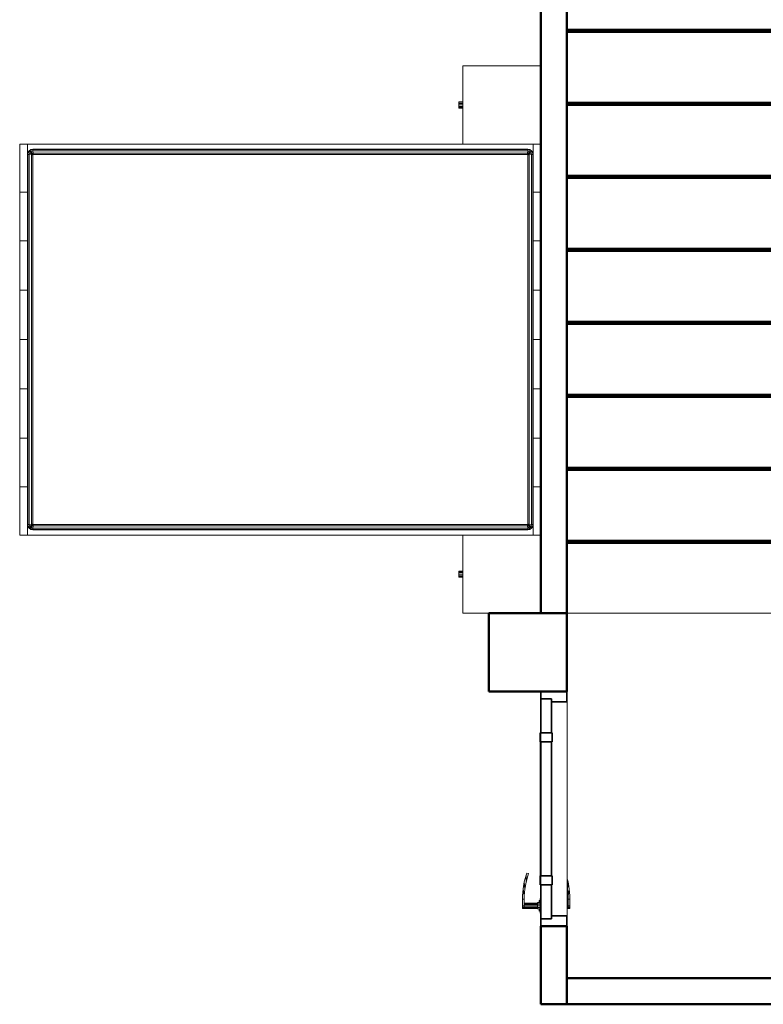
# Model space of a CAD drawing. Header units: millimetres. Extents: x 19410 to 41495, y 2709 to 43021.
# Tile 15 of 61: x 22410 to 25264, y 37176 to 40953. Entities that reach past the tile are written whole.
import ezdxf

# ---------------------------------------------------------------- set-up
doc = ezdxf.new("R2010")
doc.units = ezdxf.units.MM
for name, color, linetype, lineweight in [('A-COLS-____-MCUT', 52, 'Continuous', 50), ('A-COLS-____-OTLN', 52, 'Continuous', 20), ('A-DOOR-____-MCUT', 31, 'Continuous', 35), ('A-DOOR-____-OTLN', 31, 'Continuous', 20), ('A-GENM-____-MCUT', 13, 'Continuous', 50), ('A-GENM-____-OTLN', 13, 'Continuous', 20), ('A-WALL-____-MCUT', 113, 'Continuous', 50), ('A-WALL-____-OTLN', 113, 'Continuous', 20), ('I-FURN-____-OTLN', 30, 'Continuous', 20), ('S-STRS-____-OTLN', 31, 'Continuous', 20)]:
    doc.layers.add(name, color=color, linetype=linetype, lineweight=lineweight)

# ---------------------------------------------------------------- blocks, each defined once
blk = doc.blocks.new('Family - 83 new-608973-В_Этаж 02_Вентиляция')
at = {"layer": 'S-STRS-____-OTLN', "color": 253}
for p, q in [((100, -887.5), (100, -620)), ((100, -889.7), (100, -887.5)), ((100, -887.5), (1100, -887.5)), ((100, -891.8), (100, -889.7)), ((100, -889.7), (1100, -889.7)), ((100, -893.7), (100, -891.8)), ((100, -891.8), (1100, -891.8)), ((100, -895.5), (100, -893.7)), ((100, -893.7), (1100, -893.7)), ((100, -897.1), (100, -895.5)), ((100, -895.5), (1100, -895.5)), ((100, -898.3), (100, -897.1)), ((100, -897.1), (1100, -897.1)), ((100, -899.2), (100, -898.3)), ((100, -898.3), (1100, -898.3)), ((100, -899.8), (100, -899.2)), ((100, -899.2), (1100, -899.2)), ((100, -900), (100, -899.8)), ((100, -899.8), (1100, -899.8)), ((100, -900), (1100, -900))]:
    blk.add_line(p, q, dxfattribs=at)
blk = doc.blocks.new('Family - Timber - Floor-608974-В_Этаж 02_Вентиляция')
blk.add_blockref('Family - 83 new-608973-В_Этаж 02_Вентиляция', (0, 0))
blk = doc.blocks.new('Family - 83 new-608981-В_Этаж 02_Вентиляция')
at = {"layer": 'S-STRS-____-OTLN', "color": 253}
for p, q in [((100, -1167.5), (100, -900)), ((100, -1169.7), (100, -1167.5)), ((100, -1167.5), (1100, -1167.5)), ((100, -1171.8), (100, -1169.7)), ((100, -1169.7), (1100, -1169.7)), ((100, -1173.7), (100, -1171.8)), ((100, -1171.8), (1100, -1171.8)), ((100, -1175.5), (100, -1173.7)), ((100, -1173.7), (1100, -1173.7)), ((100, -1177.1), (100, -1175.5)), ((100, -1175.5), (1100, -1175.5)), ((100, -1178.3), (100, -1177.1)), ((100, -1177.1), (1100, -1177.1)), ((100, -1179.2), (100, -1178.3)), ((100, -1178.3), (1100, -1178.3)), ((100, -1179.8), (100, -1179.2)), ((100, -1179.2), (1100, -1179.2)), ((100, -1180), (100, -1179.8)), ((100, -1179.8), (1100, -1179.8)), ((100, -1180), (1100, -1180))]:
    blk.add_line(p, q, dxfattribs=at)
blk = doc.blocks.new('Family - Timber - Floor-608982-В_Этаж 02_Вентиляция')
blk.add_blockref('Family - 83 new-608981-В_Этаж 02_Вентиляция', (0, 0))
blk = doc.blocks.new('Family - 83 new-608995-В_Этаж 02_Вентиляция')
at = {"layer": 'S-STRS-____-OTLN', "color": 253}
for p, q in [((100, -327.5), (100, -60)), ((100, -329.7), (100, -327.5)), ((100, -327.5), (1100, -327.5)), ((100, -331.8), (100, -329.7)), ((100, -329.7), (1100, -329.7)), ((100, -333.7), (100, -331.8)), ((100, -331.8), (1100, -331.8)), ((100, -335.5), (100, -333.7)), ((100, -333.7), (1100, -333.7)), ((100, -337.1), (100, -335.5)), ((100, -335.5), (1100, -335.5)), ((100, -338.3), (100, -337.1)), ((100, -337.1), (1100, -337.1)), ((100, -339.2), (100, -338.3)), ((100, -338.3), (1100, -338.3)), ((100, -339.8), (100, -339.2)), ((100, -339.2), (1100, -339.2)), ((100, -340), (100, -339.8)), ((100, -339.8), (1100, -339.8)), ((100, -340), (1100, -340))]:
    blk.add_line(p, q, dxfattribs=at)
blk = doc.blocks.new('Family - Timber - Floor-608996-В_Этаж 02_Вентиляция')
blk.add_blockref('Family - 83 new-608995-В_Этаж 02_Вентиляция', (0, 0))
blk = doc.blocks.new('Family - 83 new-609001-В_Этаж 02_Вентиляция')
at = {"layer": 'S-STRS-____-OTLN', "color": 253}
for p, q in [((100, -1447.5), (100, -1180)), ((100, -1449.7), (100, -1447.5)), ((100, -1447.5), (1100, -1447.5)), ((100, -1451.8), (100, -1449.7)), ((100, -1449.7), (1100, -1449.7)), ((100, -1453.7), (100, -1451.8)), ((100, -1451.8), (1100, -1451.8)), ((100, -1455.5), (100, -1453.7)), ((100, -1453.7), (1100, -1453.7)), ((100, -1457.1), (100, -1455.5)), ((100, -1455.5), (1100, -1455.5)), ((100, -1458.3), (100, -1457.1)), ((100, -1457.1), (1100, -1457.1)), ((100, -1459.2), (100, -1458.3)), ((100, -1458.3), (1100, -1458.3)), ((100, -1459.8), (100, -1459.2)), ((100, -1459.2), (1100, -1459.2)), ((100, -1460), (100, -1459.8)), ((100, -1459.8), (1100, -1459.8)), ((100, -1460), (1100, -1460))]:
    blk.add_line(p, q, dxfattribs=at)
blk = doc.blocks.new('Family - Timber - Floor-609002-В_Этаж 02_Вентиляция')
blk.add_blockref('Family - 83 new-609001-В_Этаж 02_Вентиляция', (0, 0))
blk = doc.blocks.new('Family - 83 new-609003-В_Этаж 02_Вентиляция')
at = {"layer": 'S-STRS-____-OTLN', "color": 253}
blk.add_line((0, -2103.3), (0, -2300), dxfattribs=at)
blk = doc.blocks.new('Family - Timber - Floor-609004-В_Этаж 02_Вентиляция')
blk.add_blockref('Family - 83 new-609003-В_Этаж 02_Вентиляция', (0, 0))
blk = doc.blocks.new('Family - 83 new-609005-В_Этаж 02_Вентиляция')
at = {"layer": 'S-STRS-____-OTLN', "color": 253}
for p, q in [((100, -2287.5), (100, -2020)), ((100, -2289.7), (100, -2287.5)), ((100, -2287.5), (1100, -2287.5)), ((100, -2291.8), (100, -2289.7)), ((100, -2289.7), (1100, -2289.7)), ((100, -2293.7), (100, -2291.8)), ((100, -2291.8), (1100, -2291.8)), ((100, -2295.5), (100, -2293.7)), ((100, -2293.7), (1100, -2293.7)), ((100, -2297.1), (100, -2295.5)), ((100, -2295.5), (1100, -2295.5)), ((100, -2298.3), (100, -2297.1)), ((100, -2297.1), (1100, -2297.1)), ((100, -2299.2), (100, -2298.3)), ((100, -2298.3), (1100, -2298.3)), ((100, -2299.8), (100, -2299.2)), ((100, -2299.2), (1100, -2299.2)), ((100, -2300), (100, -2299.8)), ((100, -2299.8), (1100, -2299.8)), ((100, -2300), (1100, -2300))]:
    blk.add_line(p, q, dxfattribs=at)
blk = doc.blocks.new('Family - Timber - Floor-609006-В_Этаж 02_Вентиляция')
blk.add_blockref('Family - 83 new-609005-В_Этаж 02_Вентиляция', (0, 0))
blk = doc.blocks.new('Family - 83 new-609017-В_Этаж 02_Вентиляция')
at = {"layer": 'S-STRS-____-OTLN', "color": 253}
for p, q in [((0, -2300), (-1000, -2300)), ((0, -2300.2), (-1000, -2300.2)), ((0, -2300.8), (-1000, -2300.8)), ((0, -2301.7), (-1000, -2301.7)), ((0, -2302.9), (-1000, -2302.9)), ((0, -2300.2), (0, -2300)), ((0, -2300.8), (0, -2300.2)), ((0, -2301.7), (0, -2300.8)), ((0, -2302.9), (0, -2301.7)), ((0, -2304.5), (0, -2302.9)), ((0, -2304.5), (-1000, -2304.5)), ((0, -2306.2), (-1000, -2306.2)), ((0, -2308.2), (-1000, -2308.2)), ((0, -2310.3), (-1000, -2310.3)), ((0, -2312.5), (-1000, -2312.5)), ((0, -2306.2), (0, -2304.5)), ((0, -2308.2), (0, -2306.2)), ((0, -2310.3), (0, -2308.2)), ((0, -2312.5), (0, -2310.3)), ((0, -2580), (0, -2312.5)), ((100, -2580), (0, -2580)), ((1100, -3580), (-1000, -3580))]:
    blk.add_line(p, q, dxfattribs=at)
blk = doc.blocks.new('Family - Timber - Floor-609018-В_Этаж 02_Вентиляция')
blk.add_blockref('Family - 83 new-609017-В_Этаж 02_Вентиляция', (0, 0))
blk = doc.blocks.new('Family - 83 new-609021-В_Этаж 02_Вентиляция')
at = {"layer": 'S-STRS-____-OTLN', "color": 253}
for p, q in [((100, -1727.5), (100, -1460)), ((100, -1729.7), (100, -1727.5)), ((100, -1727.5), (1100, -1727.5)), ((100, -1731.8), (100, -1729.7)), ((100, -1729.7), (1100, -1729.7)), ((100, -1733.7), (100, -1731.8)), ((100, -1731.8), (1100, -1731.8)), ((100, -1735.5), (100, -1733.7)), ((100, -1733.7), (1100, -1733.7)), ((100, -1737.1), (100, -1735.5)), ((100, -1735.5), (1100, -1735.5)), ((100, -1738.3), (100, -1737.1)), ((100, -1737.1), (1100, -1737.1)), ((100, -1739.2), (100, -1738.3)), ((100, -1738.3), (1100, -1738.3)), ((100, -1739.8), (100, -1739.2)), ((100, -1739.2), (1100, -1739.2)), ((100, -1740), (100, -1739.8)), ((100, -1739.8), (1100, -1739.8)), ((100, -1740), (1100, -1740))]:
    blk.add_line(p, q, dxfattribs=at)
blk = doc.blocks.new('Family - Timber - Floor-609022-В_Этаж 02_Вентиляция')
blk.add_blockref('Family - 83 new-609021-В_Этаж 02_Вентиляция', (0, 0))
blk = doc.blocks.new('Family - 83 new-609033-В_Этаж 02_Вентиляция')
at = {"layer": 'S-STRS-____-OTLN', "color": 253}
for p, q in [((0, 220), (-1000, 220)), ((0, 219.8), (-1000, 219.8)), ((0, 219.2), (-1000, 219.2)), ((0, 218.3), (-1000, 218.3)), ((0, 217.1), (-1000, 217.1)), ((0, 215.5), (-1000, 215.5)), ((0, 213.8), (-1000, 213.8)), ((0, 211.8), (-1000, 211.8)), ((0, 209.7), (-1000, 209.7)), ((0, 207.5), (-1000, 207.5)), ((0, 220), (0, 219.8)), ((0, 219.8), (0, 219.2)), ((0, 219.2), (0, 218.3)), ((0, 218.3), (0, 217.1)), ((0, 217.1), (0, 215.5)), ((0, 215.5), (0, 213.8)), ((0, 213.8), (0, 211.8)), ((0, 211.8), (0, 209.7)), ((0, 209.7), (0, 207.5)), ((0, 207.5), (0, 180))]:
    blk.add_line(p, q, dxfattribs=at)
blk = doc.blocks.new('Family - Timber - Floor-609034-В_Этаж 02_Вентиляция')
blk.add_blockref('Family - 83 new-609033-В_Этаж 02_Вентиляция', (0, 0))
blk = doc.blocks.new('Family - 83 new-609039-В_Этаж 02_Вентиляция')
at = {"layer": 'S-STRS-____-OTLN', "color": 253}
for p, q in [((100, -2007.5), (100, -1740)), ((100, -2009.7), (100, -2007.5)), ((100, -2007.5), (1100, -2007.5)), ((100, -2011.8), (100, -2009.7)), ((100, -2009.7), (1100, -2009.7)), ((100, -2013.7), (100, -2011.8)), ((100, -2011.8), (1100, -2011.8)), ((100, -2015.5), (100, -2013.7)), ((100, -2013.7), (1100, -2013.7)), ((100, -2017.1), (100, -2015.5)), ((100, -2015.5), (1100, -2015.5)), ((100, -2018.3), (100, -2017.1)), ((100, -2017.1), (1100, -2017.1)), ((100, -2019.2), (100, -2018.3)), ((100, -2018.3), (1100, -2018.3)), ((100, -2019.8), (100, -2019.2)), ((100, -2019.2), (1100, -2019.2)), ((100, -2020), (100, -2019.8)), ((100, -2019.8), (1100, -2019.8)), ((100, -2020), (1100, -2020))]:
    blk.add_line(p, q, dxfattribs=at)
blk = doc.blocks.new('Family - Timber - Floor-609040-В_Этаж 02_Вентиляция')
blk.add_blockref('Family - 83 new-609039-В_Этаж 02_Вентиляция', (0, 0))
blk = doc.blocks.new('Family - 83 new-609043-В_Этаж 02_Вентиляция')
at = {"layer": 'S-STRS-____-OTLN', "color": 253}
for p, q in [((100, -2567.5), (100, -2300)), ((100, -2569.7), (100, -2567.5)), ((100, -2567.5), (1100, -2567.5)), ((100, -2571.8), (100, -2569.7)), ((100, -2569.7), (1100, -2569.7)), ((100, -2573.7), (100, -2571.8)), ((100, -2571.8), (1100, -2571.8)), ((100, -2575.5), (100, -2573.7)), ((100, -2573.7), (1100, -2573.7)), ((100, -2577.1), (100, -2575.5)), ((100, -2575.5), (1100, -2575.5)), ((100, -2578.3), (100, -2577.1)), ((100, -2577.1), (1100, -2577.1)), ((100, -2579.2), (100, -2578.3)), ((100, -2578.3), (1100, -2578.3)), ((100, -2579.8), (100, -2579.2)), ((100, -2579.2), (1100, -2579.2)), ((100, -2580), (100, -2579.8)), ((100, -2579.8), (1100, -2579.8)), ((100, -2580), (1100, -2580))]:
    blk.add_line(p, q, dxfattribs=at)
blk = doc.blocks.new('Family - Timber - Floor-609044-В_Этаж 02_Вентиляция')
blk.add_blockref('Family - 83 new-609043-В_Этаж 02_Вентиляция', (0, 0))
blk = doc.blocks.new('Family - 83 new-609051-В_Этаж 02_Вентиляция')
at = {"layer": 'S-STRS-____-OTLN', "color": 253}
for p, q in [((100, 220), (1100, 220)), ((100, -47.5), (100, 220)), ((100, -49.7), (100, -47.5)), ((100, -47.5), (1100, -47.5)), ((100, -51.8), (100, -49.7)), ((100, -49.7), (1100, -49.7)), ((100, -53.7), (100, -51.8)), ((100, -51.8), (1100, -51.8)), ((100, -55.5), (100, -53.7)), ((100, -53.7), (1100, -53.7)), ((100, -57.1), (100, -55.5)), ((100, -55.5), (1100, -55.5)), ((100, -58.3), (100, -57.1)), ((100, -57.1), (1100, -57.1)), ((100, -59.2), (100, -58.3)), ((100, -58.3), (1100, -58.3)), ((100, -59.8), (100, -59.2)), ((100, -59.2), (1100, -59.2)), ((100, -60), (100, -59.8)), ((100, -59.8), (1100, -59.8)), ((100, -60), (1100, -60))]:
    blk.add_line(p, q, dxfattribs=at)
blk = doc.blocks.new('Family - Timber - Floor-609052-В_Этаж 02_Вентиляция')
blk.add_blockref('Family - 83 new-609051-В_Этаж 02_Вентиляция', (0, 0))
blk = doc.blocks.new('Family - 83 new-609055-В_Этаж 02_Вентиляция')
at = {"layer": 'S-STRS-____-OTLN', "color": 253}
for p, q in [((100, -607.5), (100, -340)), ((100, -609.7), (100, -607.5)), ((100, -607.5), (1100, -607.5)), ((100, -611.8), (100, -609.7)), ((100, -609.7), (1100, -609.7)), ((100, -613.7), (100, -611.8)), ((100, -611.8), (1100, -611.8)), ((100, -615.5), (100, -613.7)), ((100, -613.7), (1100, -613.7)), ((100, -617.1), (100, -615.5)), ((100, -615.5), (1100, -615.5)), ((100, -618.3), (100, -617.1)), ((100, -617.1), (1100, -617.1)), ((100, -619.2), (100, -618.3)), ((100, -618.3), (1100, -618.3)), ((100, -619.8), (100, -619.2)), ((100, -619.2), (1100, -619.2)), ((100, -620), (100, -619.8)), ((100, -619.8), (1100, -619.8)), ((100, -620), (1100, -620))]:
    blk.add_line(p, q, dxfattribs=at)
blk = doc.blocks.new('Family - Timber - Floor-609056-В_Этаж 02_Вентиляция')
blk.add_blockref('Family - 83 new-609055-В_Этаж 02_Вентиляция', (0, 0))
blk = doc.blocks.new('Family - STAIR - 002-609057-В_Этаж 02_Вентиляция')
for name in ['Family - Timber - Floor-609034-В_Этаж 02_Вентиляция', 'Family - Timber - Floor-609052-В_Этаж 02_Вентиляция', 'Family - Timber - Floor-608996-В_Этаж 02_Вентиляция', 'Family - Timber - Floor-609056-В_Этаж 02_Вентиляция', 'Family - Timber - Floor-608974-В_Этаж 02_Вентиляция', 'Family - Timber - Floor-608982-В_Этаж 02_Вентиляция', 'Family - Timber - Floor-609002-В_Этаж 02_Вентиляция', 'Family - Timber - Floor-609022-В_Этаж 02_Вентиляция', 'Family - Timber - Floor-609040-В_Этаж 02_Вентиляция', 'Family - Timber - Floor-609006-В_Этаж 02_Вентиляция', 'Family - Timber - Floor-609004-В_Этаж 02_Вентиляция', 'Family - Timber - Floor-609018-В_Этаж 02_Вентиляция', 'Family - Timber - Floor-609044-В_Этаж 02_Вентиляция']:
    blk.add_blockref(name, (0, 0))
blk = doc.blocks.new('Прямая форма - 83 new-608809-В_Этаж 02_Вентиляция')
at = {"layer": 'I-FURN-____-OTLN', "color": 253}
for p, q in [((-565.4, -30), (-565.4, 0)), ((-565.4, -30), (-565.4, 0)), ((-378.3, -30), (-378.3, 0)), ((-378.3, -30), (-378.3, 0)), ((-189.6, -30), (-189.6, 0)), ((-189.6, -30), (-189.6, 0)), ((0, -30), (0, 0)), ((0, -30), (0, 0)), ((189.6, -30), (189.6, 0)), ((189.6, -30), (189.6, 0)), ((378.3, -30), (378.3, 0)), ((378.3, -30), (378.3, 0)), ((565.4, -30), (565.4, 0)), ((565.4, -30), (565.4, 0)), ((-1050, 0), (-1050, -300)), ((-750, 0), (-750, -300)), ((-565.4, -30), (-750, -30)), ((-750, -30), (-565.4, -30)), ((-728.5, -42.3), (-724.1, -35.9)), ((-727.8, -42.6), (-723.7, -36.3)), ((-724.1, -35.9), (-717.7, -31.5)), ((-723.7, -36.3), (-724.1, -35.9)), ((-723.7, -36.3), (-717.4, -32.2)), ((-719.9, -40.1), (-723.7, -36.3)), ((-719.9, -40.1), (-715.4, -37)), ((-717.7, -31.5), (-710, -30)), ((-717.4, -32.2), (-717.7, -31.5)), ((-717.4, -32.2), (-709.9, -30.7)), ((-715.4, -37), (-717.4, -32.2)), ((-715.4, -37), (-709.4, -35.9)), ((-711.9, -45.5), (-715.4, -37)), ((-709.9, -30.7), (-710, -30)), ((-709.9, -30.7), (709.9, -30.7)), ((-709.4, -35.9), (-709.9, -30.7)), ((-709.4, -35.9), (709.4, -35.9)), ((-708.5, -44.8), (-709.4, -35.9)), ((-378.3, -30), (-565.4, -30)), ((-565.4, -30), (-378.3, -30)), ((-189.6, -30), (-378.3, -30)), ((-378.3, -30), (-189.6, -30)), ((0, -30), (-189.6, -30)), ((-189.6, -30), (0, -30)), ((189.6, -30), (0, -30)), ((0, -30), (189.6, -30)), ((378.3, -30), (189.6, -30)), ((189.6, -30), (378.3, -30)), ((565.4, -30), (378.3, -30)), ((378.3, -30), (565.4, -30)), ((750, -30), (565.4, -30)), ((565.4, -30), (750, -30)), ((708.5, -44.8), (709.4, -35.9)), ((709.4, -35.9), (709.9, -30.7)), ((709.4, -35.9), (715.4, -37)), ((709.9, -30.7), (710, -30)), ((709.9, -30.7), (717.4, -32.2)), ((710, -30), (717.7, -31.5)), ((711.9, -45.5), (715.4, -37)), ((715.4, -37), (717.4, -32.2)), ((715.4, -37), (719.9, -40.1)), ((717.4, -32.2), (717.7, -31.5)), ((717.4, -32.2), (723.7, -36.3)), ((717.7, -31.5), (724.1, -35.9)), ((719.9, -40.1), (723.7, -36.3)), ((723.7, -36.3), (724.1, -35.9)), ((723.7, -36.3), (727.8, -42.6)), ((724.1, -35.9), (728.5, -42.3)), ((750, 0), (750, -300)), ((-730, -50), (-728.6, -42.8)), ((-730, -1950), (-730, -50)), ((-729.3, -50.1), (-730, -50)), ((-729.3, -50.1), (-727.8, -42.6)), ((-729.3, -1949.9), (-729.3, -50.1)), ((-724.1, -50.6), (-729.3, -50.1)), ((-727.8, -42.6), (-728.5, -42.3)), ((-723, -44.6), (-727.8, -42.6)), ((-724.1, -50.6), (-723, -44.6)), ((-724.1, -1949.4), (-724.1, -50.6)), ((-715.2, -51.5), (-724.1, -50.6)), ((-723, -44.6), (-719.9, -40.1)), ((-714.5, -48.1), (-723, -44.6)), ((-713.5, -46.5), (-719.9, -40.1)), ((-715.2, -51.5), (-714.5, -48.1)), ((-715.2, -1948.5), (-715.2, -51.5)), ((-710, -52), (-715.2, -51.5)), ((-714.5, -48.1), (-713.5, -46.5)), ((-710, -50), (-714.5, -48.1)), ((-713.5, -46.5), (-711.9, -45.5)), ((-710, -50), (-713.5, -46.5)), ((-711.9, -45.5), (-708.5, -44.8)), ((-710, -50), (-711.9, -45.5)), ((-709.7, -50.3), (-710, -50)), ((-710, -52), (-709.7, -50.3)), ((-710, -1948), (-710, -52)), ((-709.7, -50.3), (-708, -50)), ((-708.5, -44.8), (708.5, -44.8)), ((-708, -50), (-708.5, -44.8)), ((-708, -50), (708, -50)), ((708, -50), (708.5, -44.8)), ((708, -50), (709.7, -50.3)), ((708.5, -44.8), (711.9, -45.5)), ((709.7, -50.3), (710, -50)), ((709.7, -50.3), (710, -52)), ((710, -50), (711.9, -45.5)), ((710, -50), (713.5, -46.5)), ((710, -50), (714.5, -48.1)), ((710, -52), (715.2, -51.5)), ((710, -52), (710, -1948)), ((711.9, -45.5), (713.5, -46.5)), ((713.5, -46.5), (719.9, -40.1)), ((713.5, -46.5), (714.5, -48.1)), ((714.5, -48.1), (723, -44.6)), ((714.5, -48.1), (715.2, -51.5)), ((715.2, -51.5), (724.1, -50.6)), ((715.2, -51.5), (715.2, -1948.5)), ((719.9, -40.1), (723, -44.6)), ((723, -44.6), (727.8, -42.6)), ((723, -44.6), (724.1, -50.6)), ((724.1, -50.6), (729.3, -50.1)), ((724.1, -50.6), (724.1, -1949.4)), ((727.8, -42.6), (728.5, -42.3)), ((727.8, -42.6), (729.3, -50.1)), ((728.6, -42.8), (730, -50)), ((729.3, -50.1), (730, -50)), ((729.3, -50.1), (729.3, -1949.9)), ((730, -50), (730, -1950)), ((1050, -200), (1050, -300)), ((-1050, -300), (-750, -300)), ((-912, -315), (-912, -300)), ((-910.4, -315), (-910.4, -300)), ((-906, -315), (-906, -300)), ((-900, -315), (-900, -300)), ((-894, -315), (-894, -300)), ((-889.6, -315), (-889.6, -300)), ((-888, -315), (-888, -300)), ((-750, -1970), (-750, -300)), ((750, -300), (1050, -300)), ((750, -300), (750, -1970)), ((888, -315), (888, -300)), ((889.6, -315), (889.6, -300)), ((894, -315), (894, -300)), ((900, -315), (900, -300)), ((906, -315), (906, -300)), ((910.4, -315), (910.4, -300)), ((912, -315), (912, -300)), ((-912, -315), (-910.4, -315)), ((-910.4, -315), (-906, -315)), ((-906, -315), (-900, -315)), ((-900, -315), (-894, -315)), ((-894, -315), (-889.6, -315)), ((-889.6, -315), (-888, -315)), ((888, -315), (889.6, -315)), ((889.6, -315), (894, -315)), ((894, -315), (900, -315)), ((900, -315), (906, -315)), ((906, -315), (910.4, -315)), ((910.4, -315), (912, -315)), ((-729.3, -1949.9), (-730, -1950)), ((-728.5, -1957.7), (-730, -1950)), ((-724.1, -1949.4), (-729.3, -1949.9)), ((-727.8, -1957.4), (-729.3, -1949.9)), ((-727.8, -1957.4), (-728.5, -1957.7)), ((-724.1, -1964.1), (-728.5, -1957.7)), ((-723, -1955.4), (-727.8, -1957.4)), ((-723.7, -1963.7), (-727.8, -1957.4)), ((-715.2, -1948.5), (-724.1, -1949.4)), ((-723, -1955.4), (-724.1, -1949.4)), ((-723.7, -1963.7), (-724.1, -1964.1)), ((-719.9, -1959.9), (-723.7, -1963.7)), ((-717.4, -1967.8), (-723.7, -1963.7)), ((-714.5, -1951.9), (-723, -1955.4)), ((-719.9, -1959.9), (-723, -1955.4)), ((-713.5, -1953.5), (-719.9, -1959.9)), ((-715.4, -1963), (-719.9, -1959.9)), ((-715.4, -1963), (-717.4, -1967.8)), ((-711.9, -1954.5), (-715.4, -1963)), ((-709.4, -1964.1), (-715.4, -1963)), ((-710, -1948), (-715.2, -1948.5)), ((-714.5, -1951.9), (-715.2, -1948.5)), ((-710, -1950), (-714.5, -1951.9)), ((-713.5, -1953.5), (-714.5, -1951.9)), ((-710, -1950), (-713.5, -1953.5)), ((-711.9, -1954.5), (-713.5, -1953.5)), ((-710, -1950), (-711.9, -1954.5)), ((-708.5, -1955.2), (-711.9, -1954.5)), ((-709.7, -1949.7), (-710, -1948)), ((-709.7, -1949.7), (-710, -1950)), ((-708, -1950), (-709.7, -1949.7)), ((-708.5, -1955.2), (-709.4, -1964.1)), ((-708, -1950), (-708.5, -1955.2)), ((708.5, -1955.2), (-708.5, -1955.2)), ((708, -1950), (-708, -1950)), ((709.7, -1949.7), (708, -1950)), ((708, -1950), (708.5, -1955.2)), ((711.9, -1954.5), (708.5, -1955.2)), ((708.5, -1955.2), (709.4, -1964.1)), ((715.4, -1963), (709.4, -1964.1)), ((710, -1948), (709.7, -1949.7)), ((709.7, -1949.7), (710, -1950)), ((715.2, -1948.5), (710, -1948)), ((710, -1950), (714.5, -1951.9)), ((710, -1950), (713.5, -1953.5)), ((710, -1950), (711.9, -1954.5)), ((713.5, -1953.5), (711.9, -1954.5)), ((711.9, -1954.5), (715.4, -1963)), ((714.5, -1951.9), (713.5, -1953.5)), ((713.5, -1953.5), (719.9, -1959.9)), ((715.2, -1948.5), (714.5, -1951.9)), ((714.5, -1951.9), (723, -1955.4)), ((724.1, -1949.4), (715.2, -1948.5)), ((719.9, -1959.9), (715.4, -1963)), ((715.4, -1963), (717.4, -1967.8)), ((723.7, -1963.7), (717.4, -1967.8)), ((723, -1955.4), (719.9, -1959.9)), ((719.9, -1959.9), (723.7, -1963.7)), ((724.1, -1949.4), (723, -1955.4)), ((723, -1955.4), (727.8, -1957.4)), ((727.8, -1957.4), (723.7, -1963.7)), ((723.7, -1963.7), (724.1, -1964.1)), ((729.3, -1949.9), (724.1, -1949.4)), ((728.5, -1957.7), (724.1, -1964.1)), ((729.3, -1949.9), (727.8, -1957.4)), ((727.8, -1957.4), (728.5, -1957.7)), ((730, -1950), (728.5, -1957.7)), ((730, -1950), (729.3, -1949.9)), ((-565.4, -1970), (-750, -1970)), ((-750, -2000), (-750, -1970)), ((-750, -1970), (-565.4, -1970)), ((-750, -2000), (-750, -1970)), ((-565.4, -2000), (-750, -2000)), ((-750, -2000), (-565.4, -2000)), ((-717.7, -1968.5), (-724.1, -1964.1)), ((-717.4, -1967.8), (-717.7, -1968.5)), ((-710, -1970), (-717.7, -1968.5)), ((-709.9, -1969.3), (-717.4, -1967.8)), ((-709.9, -1969.3), (-710, -1970)), ((-709.4, -1964.1), (-709.9, -1969.3)), ((709.9, -1969.3), (-709.9, -1969.3)), ((709.4, -1964.1), (-709.4, -1964.1)), ((-378.3, -1970), (-565.4, -1970)), ((-565.4, -2000), (-565.4, -1970)), ((-565.4, -1970), (-378.3, -1970)), ((-565.4, -2000), (-565.4, -1970)), ((-378.3, -2000), (-565.4, -2000)), ((-565.4, -2000), (-378.3, -2000)), ((-378.3, -1970), (-189.6, -1970)), ((-378.3, -2000), (-378.3, -1970)), ((-378.3, -1970), (-189.6, -1970)), ((-378.3, -2000), (-378.3, -1970)), ((-189.6, -2000), (-378.3, -2000)), ((-378.3, -2000), (-189.6, -2000)), ((-189.6, -1970), (0, -1970)), ((-189.6, -2000), (-189.6, -1970)), ((-189.6, -1970), (0, -1970)), ((-189.6, -2000), (-189.6, -1970)), ((0, -2000), (-189.6, -2000)), ((-189.6, -2000), (0, -2000)), ((0, -1970), (189.6, -1970)), ((0, -2000), (0, -1970)), ((0, -1970), (189.6, -1970)), ((0, -2000), (0, -1970)), ((189.6, -2000), (0, -2000)), ((0, -2000), (189.6, -2000)), ((189.6, -1970), (378.3, -1970)), ((189.6, -2000), (189.6, -1970)), ((189.6, -1970), (378.3, -1970)), ((189.6, -2000), (189.6, -1970)), ((378.3, -2000), (189.6, -2000)), ((189.6, -2000), (378.3, -2000)), ((378.3, -1970), (565.4, -1970)), ((378.3, -2000), (378.3, -1970)), ((378.3, -1970), (565.4, -1970)), ((378.3, -2000), (378.3, -1970)), ((565.4, -2000), (378.3, -2000)), ((378.3, -2000), (565.4, -2000)), ((565.4, -1970), (750, -1970)), ((565.4, -2000), (565.4, -1970)), ((565.4, -1970), (750, -1970)), ((565.4, -2000), (565.4, -1970)), ((750, -2000), (565.4, -2000)), ((565.4, -2000), (750, -2000)), ((709.4, -1964.1), (709.9, -1969.3)), ((717.4, -1967.8), (709.9, -1969.3)), ((709.9, -1969.3), (710, -1970)), ((717.7, -1968.5), (710, -1970)), ((717.4, -1967.8), (717.7, -1968.5)), ((724.1, -1964.1), (717.7, -1968.5)), ((750, -2000), (750, -1970)), ((750, -2000), (750, -1970))]:
    blk.add_line(p, q, dxfattribs=at)
blk = doc.blocks.new('Прямая форма - FU - 050-609451-В_Этаж 02_Вентиляция')
blk.add_blockref('Прямая форма - 83 new-608809-В_Этаж 02_Вентиляция', (0, 0))
blk = doc.blocks.new('Прямая форма - 83 new-609478-В_Этаж 02_Вентиляция')
at = {"layer": 'A-WALL-____-MCUT', "color": 53}
for p, q in [((3800, 0), (0, 0)), ((3800, -100), (3800, 0)), ((5300, 0), (5000, 0)), ((5000, 0), (5000, -100)), ((5300, -100), (5300, 0)), ((1301.5, -100), (3800, -100)), ((5000, -100), (5300, -100))]:
    blk.add_line(p, q, dxfattribs=at)
blk = doc.blocks.new('Прямая форма - SW - 009-609479-В_Этаж 02_Вентиляция')
blk.add_blockref('Прямая форма - 83 new-609478-В_Этаж 02_Вентиляция', (0, 0))
blk = doc.blocks.new('Family - DOO - 008-609481-В_Этаж 02_Вентиляция')
at = {"layer": 'A-GENM-____-MCUT', "lineweight": 9}
for p, q in [((450, 1), (-450, 1)), ((-450, 1), (-450, -101)), ((450, -101), (450, 1)), ((-450, -101), (450, -101))]:
    blk.add_line(p, q, dxfattribs=at)
blk = doc.blocks.new('Прямая форма - 83 new-610252-В_Этаж 02_Вентиляция')
at = {"layer": 'A-WALL-____-MCUT', "color": 53}
for p, q in [((2100, 0), (0, 0)), ((0, 0), (0, -100)), ((2100, -100), (2100, 0)), ((0, -100), (2100, -100))]:
    blk.add_line(p, q, dxfattribs=at)
blk = doc.blocks.new('Прямая форма - SW - 010-610253-В_Этаж 02_Вентиляция')
blk.add_blockref('Прямая форма - 83 new-610252-В_Этаж 02_Вентиляция', (0, 0))
blk = doc.blocks.new('Прямая форма - 83 new-610273-В_Этаж 02_Вентиляция')
at = {"layer": 'A-COLS-____-MCUT', "color": 53}
for p, q in [((150, 150), (-150, 150)), ((-150, 150), (-150, -150)), ((150, -150), (150, 150)), ((-150, -150), (150, -150))]:
    blk.add_line(p, q, dxfattribs=at)
blk = doc.blocks.new('Прямая форма - CRE - 002-610274-В_Этаж 02_Вентиляция')
blk.add_blockref('Прямая форма - 83 new-610273-В_Этаж 02_Вентиляция', (0, 0))
blk = doc.blocks.new('Прямая форма - 83 new-608765-В_Этаж 02_Вентиляция')
at = {"layer": 'A-DOOR-____-MCUT', "color": 9}
for p, q in [((-422, 0), (-450, 0)), ((-450, 0), (-450, -100)), ((-292, 0), (-422, 0)), ((-422, 0), (-422, -40)), ((-422, -40), (-422, 0)), ((-257, 2.5), (-292, 2.5)), ((-292, 2.5), (-292, -42.5)), ((-292, -40), (-292, 0)), ((-257, -42.5), (-257, 2.5)), ((257, 0), (-257, 0)), ((-257, 0), (-257, -40)), ((292, 2.5), (257, 2.5)), ((257, 2.5), (257, -42.5)), ((257, -40), (257, 0)), ((292, -42.5), (292, 2.5)), ((422, 0), (292, 0)), ((292, 0), (292, -40)), ((450, 0), (422, 0)), ((422, 0), (422, -40)), ((422, -40), (422, 0)), ((450, -100), (450, 0)), ((-422, -40), (-292, -40)), ((-410, -40), (-422, -40)), ((-410, -100), (-410, -40)), ((-292, -42.5), (-257, -42.5)), ((-257, -40), (257, -40)), ((257, -42.5), (292, -42.5)), ((292, -40), (422, -40)), ((422, -40), (410, -40)), ((410, -40), (410, -100)), ((-450, -100), (-410, -100)), ((410, -100), (450, -100))]:
    blk.add_line(p, q, dxfattribs=at)
at = {"layer": 'A-DOOR-____-OTLN', "color": 253}
for p, q in [((-382, 71), (-380.7, 71)), ((-382, 71), (-382, 64)), ((-380.7, 64), (-382, 64)), ((-382, 64), (-380.7, 64)), ((-382, 64), (-382, 13)), ((-380.7, 71), (-377, 71)), ((-380.7, 71), (-380.7, 64)), ((-377, 64), (-380.7, 64)), ((-380.7, 64), (-377, 64)), ((-380.7, 64), (-380.7, 13)), ((-377, 71), (-372, 71)), ((-377, 71), (-377, 64)), ((-372, 64), (-377, 64)), ((-377, 64), (-372, 64)), ((-377, 64), (-377, 13)), ((-372, 71), (-347, 71)), ((-372, 71), (-372, 64)), ((-347, 64), (-372, 64)), ((-372, 64), (-372, 13)), ((-367, 13), (-367, 64)), ((-363.3, 13), (-363.3, 64)), ((-362, 64), (-362, 13)), ((-347, 71), (-347, 64)), ((-333.6, 71), (-347, 71)), ((-347, 71), (-347, 64)), ((-347, 64), (-333.9, 64)), ((-333.9, 64), (-306.9, 68.7)), ((-307.8, 61.7), (-333.9, 64)), ((-306.9, 68.7), (-333.6, 71)), ((-307.8, 61.7), (-280.5, 64)), ((-282, 57.2), (-307.8, 61.7)), ((-280.5, 64), (-306.9, 68.7)), ((-256.7, 50.4), (-282, 57.2)), ((-254.6, 57.1), (-282, 57.2)), ((-280.5, 64), (-254.6, 57.1)), ((-248.8, 47.5), (-256.7, 50.4)), ((-254.6, 57.1), (-246.5, 54.1)), ((-246.5, 54.1), (-248.8, 47.5)), ((-343.5, 3), (-400.5, 3)), ((-400.5, 3), (-400.5, 1)), ((-394, 3), (-392, 7)), ((-392, 7), (-389.3, 7)), ((-391.1, 3), (-389.3, 7)), ((-389.3, 7), (-384.6, 7)), ((-385, 3), (-384, 13)), ((-384, 13), (-382.4, 13)), ((-383.3, 3), (-382.4, 13)), ((-382.4, 13), (-378, 13)), ((-378.5, 3), (-378, 13)), ((-378, 13), (-372, 13)), ((-372, 13), (-366, 13)), ((-372, 3), (-372, 13)), ((-366, 13), (-361.6, 13)), ((-365.5, 3), (-366, 13)), ((-361.6, 13), (-360, 13)), ((-361.6, 13), (-360.7, 3)), ((-360, 13), (-359, 3)), ((-359.4, 7), (-354.7, 7)), ((-354.7, 7), (-352, 7)), ((-354.7, 7), (-352.9, 3)), ((-352, 7), (-350, 3)), ((-343.5, 1), (-343.5, 3)), ((-257, 2.5), (-253.6, 2.5)), ((-253.6, 2.5), (-250.3, 2.5)), ((-253.6, 2.5), (-253.6, 1)), ((-250.3, 2.5), (-247, 2.5)), ((-250.3, 2.5), (-250.3, 1)), ((-247, 2.5), (-243.9, 2.5)), ((-247, 2.5), (-247, 1)), ((-243.9, 2.5), (-240.9, 2.5)), ((-243.9, 2.5), (-243.9, 1)), ((-240.9, 2.5), (-238, 2.5)), ((-240.9, 2.5), (-240.9, 1)), ((-238, 2.5), (-235.3, 2.5)), ((-238, 2.5), (-238, 1)), ((-235.3, 2.5), (-232.7, 2.5)), ((-235.3, 2.5), (-235.3, 1)), ((-232.7, 2.5), (-230.3, 2.5)), ((-232.7, 2.5), (-232.7, 1)), ((-230.3, 2.5), (-227.9, 2.5)), ((-230.3, 2.5), (-230.3, 1)), ((-227.9, 2.5), (-225.8, 2.5)), ((-227.9, 2.5), (-227.9, 1)), ((-225.8, 2.5), (-223.8, 2.5)), ((-225.8, 2.5), (-225.8, 1)), ((-223.8, 2.5), (-222, 2.5)), ((-223.8, 2.5), (-223.8, 1)), ((-222, 2.5), (0, 2.5)), ((-222, 2.5), (-222, 1)), ((0, 2.5), (222, 2.5)), ((222, 2.5), (223.8, 2.5)), ((222, 2.5), (222, 1)), ((223.8, 2.5), (225.8, 2.5)), ((223.8, 2.5), (223.8, 1)), ((225.8, 2.5), (227.9, 2.5)), ((225.8, 2.5), (225.8, 1)), ((227.9, 2.5), (230.3, 2.5)), ((227.9, 2.5), (227.9, 1)), ((230.3, 2.5), (232.7, 2.5)), ((230.3, 2.5), (230.3, 1)), ((232.7, 2.5), (235.3, 2.5)), ((232.7, 2.5), (232.7, 1)), ((235.3, 2.5), (238, 2.5)), ((235.3, 2.5), (235.3, 1)), ((238, 2.5), (240.9, 2.5)), ((238, 2.5), (238, 1)), ((240.9, 2.5), (243.9, 2.5)), ((240.9, 2.5), (240.9, 1)), ((243.9, 2.5), (247, 2.5)), ((243.9, 2.5), (243.9, 1)), ((247, 2.5), (250.3, 2.5)), ((247, 2.5), (247, 1)), ((250.3, 2.5), (253.6, 2.5)), ((250.3, 2.5), (250.3, 1)), ((253.6, 2.5), (257, 2.5)), ((253.6, 2.5), (253.6, 1)), ((-382, -101), (-382, -104)), ((-382, -104), (-380.7, -104)), ((-382, -104), (-382, -111)), ((-380.7, -104), (-382, -104)), ((-380.7, -111), (-382, -111)), ((-380.7, -101), (-380.7, -104)), ((-380.7, -104), (-377, -104)), ((-380.7, -104), (-380.7, -111)), ((-377, -104), (-380.7, -104)), ((-377, -111), (-380.7, -111)), ((-377, -101), (-377, -104)), ((-377, -104), (-372, -104)), ((-377, -104), (-377, -111)), ((-377, -104), (-372, -104)), ((-372, -111), (-377, -111)), ((-372, -101), (-372, -104)), ((-372, -104), (-347, -104)), ((-372, -104), (-372, -111)), ((-347, -111), (-372, -111)), ((-367, -104), (-367, -101)), ((-363.3, -104), (-363.3, -101)), ((-362, -101), (-362, -104)), ((-347, -104), (-347, -111)), ((-333.9, -104), (-347, -104)), ((-347, -104), (-347, -111)), ((-347, -111), (-333.6, -111)), ((-307.8, -101.7), (-333.9, -104)), ((-306.9, -108.7), (-333.9, -104)), ((-333.6, -111), (-306.9, -108.7)), ((-307.8, -101.7), (-303.7, -101)), ((-280.5, -104), (-307.8, -101.7)), ((-280.5, -104), (-306.9, -108.7)), ((-269.3, -101), (-280.5, -104))]:
    blk.add_line(p, q, dxfattribs=at)
blk = doc.blocks.new('Прямая форма - DOO - 008-610502-В_Этаж 02_Вентиляция')
blk.add_blockref('Прямая форма - 83 new-608765-В_Этаж 02_Вентиляция', (450, 100))
blk = doc.blocks.new('83 new_ifc_RVT-1-В_Этаж 02_Вентиляция')
at = {"layer": 'A-COLS-____-OTLN', "color": 253, "lineweight": 20}
blk.add_blockref('Прямая форма - CRE - 002-610274-В_Этаж 02_Вентиляция', (24360.3, 38525.8), dxfattribs=at)
at = {"layer": 'A-DOOR-____-OTLN', "color": 253, "lineweight": 20, "rotation": 90}
blk.add_blockref('Прямая форма - DOO - 008-610502-В_Этаж 02_Вентиляция', (24510.3, 37475.8), dxfattribs=at)
at = {"layer": 'A-GENM-____-OTLN', "color": 253, "lineweight": 20, "rotation": 270}
blk.add_blockref('Family - DOO - 008-609481-В_Этаж 02_Вентиляция', (24510.3, 37925.8), dxfattribs=at)
at = {"layer": 'A-WALL-____-OTLN', "color": 253, "lineweight": 20}
for name, p, rotation in [('Прямая форма - SW - 009-609479-В_Этаж 02_Вентиляция', (24510.3, 42475.8), 270), ('Прямая форма - SW - 010-610253-В_Этаж 02_Вентиляция', (26610.3, 37175.8), 180)]:
    blk.add_blockref(name, p, dxfattribs=dict(at, rotation=rotation))
at = {"layer": 'I-FURN-____-OTLN', "color": 253, "lineweight": 20, "rotation": 270}
blk.add_blockref('Прямая форма - FU - 050-609451-В_Этаж 02_Вентиляция', (24410.3, 39725.8), dxfattribs=at)
at = {"layer": 'S-STRS-____-OTLN', "color": 253, "lineweight": 20, "rotation": 180}
blk.add_blockref('Family - STAIR - 002-609057-В_Этаж 02_Вентиляция', (25610.3, 38895.8), dxfattribs=at)

msp = doc.modelspace()

# ---------------------------------------------------------------- block references
at = {"lineweight": 9}
msp.add_blockref('83 new_ifc_RVT-1-В_Этаж 02_Вентиляция', (0, 0), dxfattribs=at)

doc.saveas('drawing.dxf')
